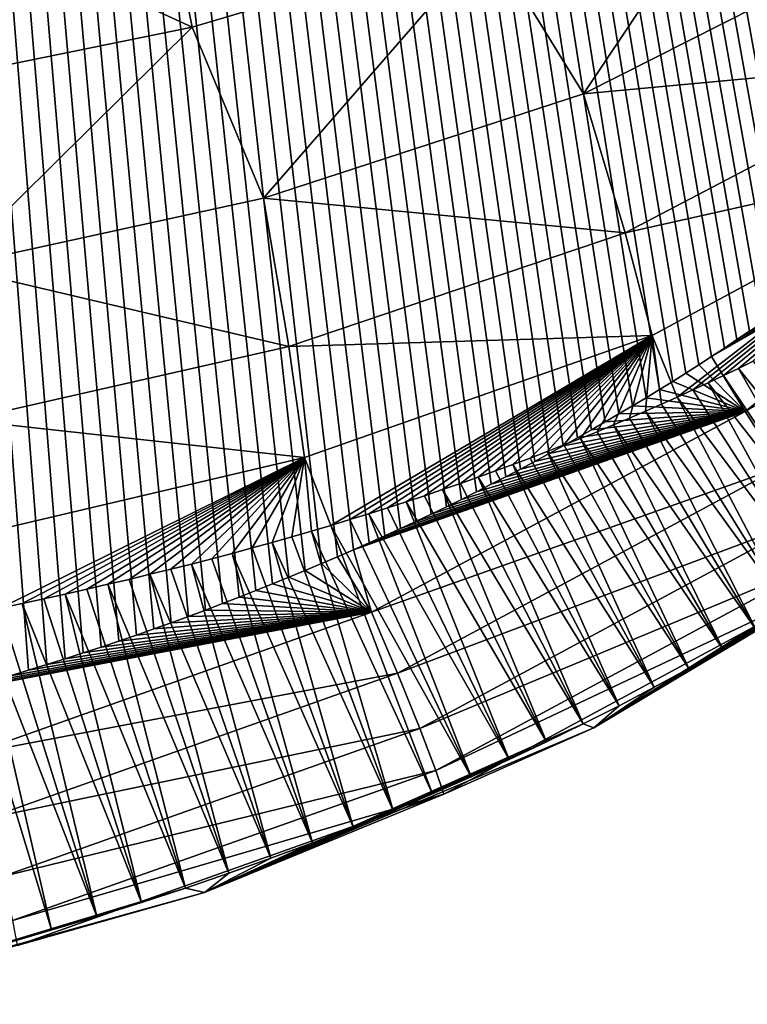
# Model space of a CAD drawing. Header units: metres. Extents: x -50 to 50, y -86 to 50.
# Tile 24 of 256: x 7.8 to 9.68, y -84.82 to -82.28. Entities that reach past the tile are written whole.
import ezdxf

# ---------------------------------------------------------------- set-up
doc = ezdxf.new("R2010")
doc.units = ezdxf.units.M
doc.layers.add('solid_MONTA1__SW0001', color=7, linetype='CONTINUOUS')

msp = doc.modelspace()

# ---------------------------------------------------------------- linework, layer by layer
at = {"layer": 'solid_MONTA1__SW0001'}
for points in [[(10.60042, -82.297295, 189.87352), (10.625922, -82.269882, 189.872452), (6.302178, -63.681835, 190.151154)], [(10.574733, -82.324539, 189.874603), (10.60042, -82.297295, 189.87352), (6.302178, -63.681835, 190.151154)], [(10.548859, -82.351624, 189.875687), (10.574733, -82.324539, 189.874603), (6.302178, -63.681835, 190.151154)], [(10.522809, -82.37854, 189.87677), (10.548859, -82.351624, 189.875687), (6.302178, -63.681835, 190.151154)], [(10.496616, -82.405251, 189.877869), (10.522809, -82.37854, 189.87677), (6.302178, -63.681835, 190.151154)], [(10.470277, -82.431755, 189.878967), (10.496616, -82.405251, 189.877869), (6.302178, -63.681835, 190.151154)], [(10.443782, -82.458069, 189.880066), (10.470277, -82.431755, 189.878967), (6.302178, -63.681835, 190.151154)], [(10.417125, -82.484192, 189.88118), (10.443782, -82.458069, 189.880066), (6.302178, -63.681835, 190.151154)], [(10.3903, -82.510117, 189.882294), (10.417125, -82.484192, 189.88118), (6.302178, -63.681835, 190.151154)], [(10.363299, -82.535866, 189.883423), (10.3903, -82.510117, 189.882294), (6.302178, -63.681835, 190.151154)], [(10.336118, -82.561424, 189.884552), (10.363299, -82.535866, 189.883423), (6.302178, -63.681835, 190.151154)], [(10.308746, -82.586815, 189.885681), (10.336118, -82.561424, 189.884552), (6.302178, -63.681835, 190.151154)], [(10.281179, -82.61203, 189.886826), (10.308746, -82.586815, 189.885681), (6.302178, -63.681835, 190.151154)], [(10.25341, -82.63707, 189.887985), (10.281179, -82.61203, 189.886826), (6.302178, -63.681835, 190.151154)], [(10.225431, -82.661949, 189.889145), (10.25341, -82.63707, 189.887985), (6.302178, -63.681835, 190.151154)], [(10.197237, -82.686668, 189.890305), (10.225431, -82.661949, 189.889145), (6.302178, -63.681835, 190.151154)], [(10.168818, -82.711227, 189.891479), (10.197237, -82.686668, 189.890305), (6.302178, -63.681835, 190.151154)], [(10.140171, -82.735634, 189.89267), (10.168818, -82.711227, 189.891479), (6.302178, -63.681835, 190.151154)], [(10.111287, -82.759895, 189.89386), (10.140171, -82.735634, 189.89267), (6.302178, -63.681835, 190.151154)], [(10.082159, -82.784012, 189.89505), (10.111287, -82.759895, 189.89386), (6.302178, -63.681835, 190.151154)], [(10.052781, -82.807983, 189.896255), (10.082159, -82.784012, 189.89505), (6.302178, -63.681835, 190.151154)], [(10.023146, -82.831818, 189.897476), (10.052781, -82.807983, 189.896255), (6.302178, -63.681835, 190.151154)], [(9.99328, -82.855507, 189.898697), (10.023146, -82.831818, 189.897476), (6.302178, -63.681835, 190.151154)], [(9.963258, -82.879028, 189.899933), (9.99328, -82.855507, 189.898697), (6.302178, -63.681835, 190.151154)], [(9.933068, -82.902367, 189.901169), (9.963258, -82.879028, 189.899933), (6.302178, -63.681835, 190.151154)], [(9.9027, -82.925537, 189.902405), (9.933068, -82.902367, 189.901169), (6.302178, -63.681835, 190.151154)], [(9.872142, -82.948547, 189.903641), (9.9027, -82.925537, 189.902405), (6.302178, -63.681835, 190.151154)], [(9.84138, -82.97139, 189.904892), (9.872142, -82.948547, 189.903641), (6.302178, -63.681835, 190.151154)], [(9.810404, -82.994072, 189.906158), (9.84138, -82.97139, 189.904892), (6.302178, -63.681835, 190.151154)], [(9.779199, -83.016602, 189.90741), (9.810404, -82.994072, 189.906158), (6.302178, -63.681835, 190.151154)], [(9.747754, -83.038979, 189.908691), (9.779199, -83.016602, 189.90741), (6.302178, -63.681835, 190.151154)], [(9.716057, -83.061211, 189.909958), (9.747754, -83.038979, 189.908691), (6.302178, -63.681835, 190.151154)], [(9.684094, -83.08329, 189.911255), (9.716057, -83.061211, 189.909958), (6.302178, -63.681835, 190.151154)], [(9.651855, -83.105232, 189.912552), (9.684094, -83.08329, 189.911255), (6.302178, -63.681835, 190.151154)], [(9.619327, -83.127029, 189.913849), (9.651855, -83.105232, 189.912552), (6.302178, -63.681835, 190.151154)], [(9.586496, -83.148697, 189.915161), (9.619327, -83.127029, 189.913849), (6.302178, -63.681835, 190.151154)], [(9.553351, -83.170227, 189.916489), (9.586496, -83.148697, 189.915161), (6.302178, -63.681835, 190.151154)], [(9.51988, -83.191635, 189.917831), (9.553351, -83.170227, 189.916489), (6.302178, -63.681835, 190.151154)], [(9.486071, -83.212914, 189.919174), (9.51988, -83.191635, 189.917831), (6.302178, -63.681835, 190.151154)], [(9.45191, -83.23407, 189.920532), (9.486071, -83.212914, 189.919174), (6.302178, -63.681835, 190.151154)], [(9.417385, -83.255104, 189.92189), (9.45191, -83.23407, 189.920532), (6.302178, -63.681835, 190.151154)], [(9.382517, -83.276031, 189.923279), (9.417385, -83.255104, 189.92189), (6.302178, -63.681835, 190.151154)], [(9.347368, -83.296852, 189.924652), (9.382517, -83.276031, 189.923279), (6.302178, -63.681835, 190.151154)], [(9.311936, -83.317558, 189.926056), (9.347368, -83.296852, 189.924652), (6.302178, -63.681835, 190.151154)], [(9.276218, -83.338142, 189.927444), (9.311936, -83.317558, 189.926056), (6.302178, -63.681835, 190.151154)], [(9.24021, -83.358604, 189.928848), (9.276218, -83.338142, 189.927444), (6.302178, -63.681835, 190.151154)], [(9.203907, -83.378944, 189.930267), (9.24021, -83.358604, 189.928848), (6.302178, -63.681835, 190.151154)], [(9.167305, -83.399147, 189.931686), (9.203907, -83.378944, 189.930267), (6.302178, -63.681835, 190.151154)], [(9.130402, -83.419212, 189.933121), (9.167305, -83.399147, 189.931686), (6.302178, -63.681835, 190.151154)], [(9.093191, -83.439133, 189.934555), (9.130402, -83.419212, 189.933121), (6.302178, -63.681835, 190.151154)], [(9.055671, -83.458908, 189.936005), (9.093191, -83.439133, 189.934555), (6.302178, -63.681835, 190.151154)], [(9.017836, -83.478523, 189.937454), (9.055671, -83.458908, 189.936005), (6.302178, -63.681835, 190.151154)], [(8.979683, -83.497986, 189.938919), (9.017836, -83.478523, 189.937454), (6.302178, -63.681835, 190.151154)], [(8.941207, -83.517288, 189.940384), (8.979683, -83.497986, 189.938919), (6.302178, -63.681835, 190.151154)], [(8.902405, -83.536423, 189.941864), (8.941207, -83.517288, 189.940384), (6.302178, -63.681835, 190.151154)], [(8.863273, -83.555382, 189.943344), (8.902405, -83.536423, 189.941864), (6.302178, -63.681835, 190.151154)], [(8.823807, -83.574158, 189.944839), (8.863273, -83.555382, 189.943344), (6.302178, -63.681835, 190.151154)], [(8.784001, -83.592758, 189.946335), (8.823807, -83.574158, 189.944839), (6.302178, -63.681835, 190.151154)], [(8.743855, -83.611168, 189.947845), (8.784001, -83.592758, 189.946335), (6.302178, -63.681835, 190.151154)], [(8.703362, -83.629387, 189.949356), (8.743855, -83.611168, 189.947845), (6.302178, -63.681835, 190.151154)], [(8.662536, -83.647423, 189.950882), (8.703362, -83.629387, 189.949356), (6.302178, -63.681835, 190.151154)], [(8.621411, -83.665321, 189.952408), (8.662536, -83.647423, 189.950882), (6.302178, -63.681835, 190.151154)], [(8.579983, -83.683075, 189.953934), (8.621411, -83.665321, 189.952408), (6.302178, -63.681835, 190.151154)], [(8.538247, -83.700676, 189.955475), (8.579983, -83.683075, 189.953934), (6.302178, -63.681835, 190.151154)], [(8.496197, -83.718124, 189.957016), (8.538247, -83.700676, 189.955475), (6.302178, -63.681835, 190.151154)], [(8.453829, -83.735413, 189.958572), (8.496197, -83.718124, 189.957016), (6.302178, -63.681835, 190.151154)], [(8.411138, -83.752541, 189.960129), (8.453829, -83.735413, 189.958572), (6.302178, -63.681835, 190.151154)], [(8.368118, -83.769493, 189.961685), (8.411138, -83.752541, 189.960129), (6.302178, -63.681835, 190.151154)], [(8.324765, -83.78627, 189.963257), (8.368118, -83.769493, 189.961685), (6.302178, -63.681835, 190.151154)], [(8.281074, -83.802872, 189.964828), (8.324765, -83.78627, 189.963257), (6.302178, -63.681835, 190.151154)], [(8.23704, -83.819283, 189.9664), (8.281074, -83.802872, 189.964828), (6.302178, -63.681835, 190.151154)], [(8.192657, -83.83551, 189.967987), (8.23704, -83.819283, 189.9664), (6.302178, -63.681835, 190.151154)], [(8.147922, -83.85154, 189.969574), (8.192657, -83.83551, 189.967987), (6.302178, -63.681835, 190.151154)], [(8.102827, -83.867378, 189.971161), (8.147922, -83.85154, 189.969574), (6.302178, -63.681835, 190.151154)], [(8.05737, -83.883003, 189.972763), (8.102827, -83.867378, 189.971161), (6.302178, -63.681835, 190.151154)], [(8.011545, -83.898422, 189.974365), (8.05737, -83.883003, 189.972763), (6.302178, -63.681835, 190.151154)], [(7.965347, -83.913635, 189.975983), (8.011545, -83.898422, 189.974365), (6.302178, -63.681835, 190.151154)], [(7.918771, -83.928619, 189.9776), (7.965347, -83.913635, 189.975983), (6.302178, -63.681835, 190.151154)], [(7.871811, -83.94339, 189.979218), (7.918771, -83.928619, 189.9776), (6.302178, -63.681835, 190.151154)], [(7.824482, -83.957916, 189.98085), (7.871811, -83.94339, 189.979218), (6.302178, -63.681835, 190.151154)], [(7.776812, -83.972198, 189.982468), (7.824482, -83.957916, 189.98085), (6.302178, -63.681835, 190.151154)], [(9.256374, -82.470741, 185.032104), (9.010956, -82.072342, 184.63768), (9.750315, -81.732117, 184.737305)], [(10.062932, -82.062225, 185.151535), (9.256374, -82.470741, 185.032104), (9.750315, -81.732117, 184.737305)], [(8.246452, -82.299316, 184.550415), (7.418622, -81.918365, 184.219818), (8.142507, -81.775726, 184.280258)], [(9.010956, -82.072342, 184.63768), (8.246452, -82.299316, 184.550415), (8.142507, -81.775726, 184.280258)], [(8.246452, -82.299316, 184.550415), (7.48271, -82.454933, 184.480103), (7.418622, -81.918365, 184.219818)], [(8.430724, -82.739822, 184.928009), (8.246452, -82.299316, 184.550415), (9.010956, -82.072342, 184.63768)], [(9.256374, -82.470741, 185.032104), (8.430724, -82.739822, 184.928009), (9.010956, -82.072342, 184.63768)], [(10.220035, -82.381279, 185.61821), (9.256374, -82.470741, 185.032104), (10.062932, -82.062225, 185.151535)], [(7.621831, -82.917, 184.845535), (7.48271, -82.454933, 184.480103), (8.246452, -82.299316, 184.550415)], [(8.430724, -82.739822, 184.928009), (7.621831, -82.917, 184.845535), (8.246452, -82.299316, 184.550415)], [(10.220035, -82.381279, 185.61821), (9.363017, -82.829269, 185.484894), (9.256374, -82.470741, 185.032104)], [(10.324499, -82.613464, 186.12178), (9.363017, -82.829269, 185.484894), (10.220035, -82.381279, 185.61821)], [(9.363017, -82.829269, 185.484894), (8.430724, -82.739822, 184.928009), (9.256374, -82.470741, 185.032104)], [(10.324499, -82.613464, 186.12178), (9.433203, -83.094391, 185.978455), (9.363017, -82.829269, 185.484894)], [(9.497878, -83.25338, 186.492645), (9.433203, -83.094391, 185.978455), (10.324499, -82.613464, 186.12178)], [(9.538083, -83.235001, 186.498749), (9.497878, -83.25338, 186.492645), (10.324499, -82.613464, 186.12178)], [(9.577737, -83.216537, 186.504822), (9.538083, -83.235001, 186.498749), (10.324499, -82.613464, 186.12178)], [(9.616868, -83.19799, 186.51088), (9.577737, -83.216537, 186.504822), (10.324499, -82.613464, 186.12178)], [(10.525743, -82.609856, 189.854782), (9.619327, -83.127029, 189.913849), (9.586496, -83.148697, 189.915161)], [(9.672866, -83.290306, 189.89006), (10.525743, -82.609856, 189.854782), (9.586496, -83.148697, 189.915161)], [(9.655504, -83.179344, 186.516907), (9.616868, -83.19799, 186.51088), (10.324499, -82.613464, 186.12178)], [(10.525743, -82.609856, 189.854782), (9.651855, -83.105232, 189.912552), (9.619327, -83.127029, 189.913849)], [(10.525743, -82.609856, 189.854782), (9.684094, -83.08329, 189.911255), (9.651855, -83.105232, 189.912552)], [(9.693671, -83.160591, 186.522934), (9.655504, -83.179344, 186.516907), (10.324499, -82.613464, 186.12178)], [(10.642164, -82.732933, 189.780762), (10.525743, -82.609856, 189.854782), (9.672866, -83.290306, 189.89006)], [(9.764057, -83.433815, 189.817474), (10.642164, -82.732933, 189.780762), (9.672866, -83.290306, 189.89006)], [(8.495552, -83.122581, 185.369675), (7.621831, -82.917, 184.845535), (8.430724, -82.739822, 184.928009)], [(9.363017, -82.829269, 185.484894), (8.495552, -83.122581, 185.369675), (8.430724, -82.739822, 184.928009)], [(9.433203, -83.094391, 185.978455), (8.495552, -83.122581, 185.369675), (9.363017, -82.829269, 185.484894)], [(8.495552, -83.122581, 185.369675), (7.659626, -83.312622, 185.280121), (7.621831, -82.917, 184.845535)], [(9.433203, -83.094391, 185.978455), (8.536614, -83.408951, 185.855072), (8.495552, -83.122581, 185.369675)], [(8.604063, -83.584686, 186.366302), (8.536614, -83.408951, 185.855072), (9.433203, -83.094391, 185.978455)], [(8.653482, -83.569649, 186.372559), (8.604063, -83.584686, 186.366302), (9.433203, -83.094391, 185.978455)], [(8.702371, -83.55442, 186.378738), (8.653482, -83.569649, 186.372559), (9.433203, -83.094391, 185.978455)], [(8.75069, -83.53904, 186.384933), (8.702371, -83.55442, 186.378738), (9.433203, -83.094391, 185.978455)], [(8.79845, -83.523514, 186.391205), (8.75069, -83.53904, 186.384933), (9.433203, -83.094391, 185.978455)], [(8.845662, -83.507851, 186.397491), (8.79845, -83.523514, 186.391205), (9.433203, -83.094391, 185.978455)], [(8.892342, -83.492035, 186.403839), (8.845662, -83.507851, 186.397491), (9.433203, -83.094391, 185.978455)], [(8.938502, -83.476082, 186.410202), (8.892342, -83.492035, 186.403839), (9.433203, -83.094391, 185.978455)], [(8.984158, -83.459969, 186.416611), (8.938502, -83.476082, 186.410202), (9.433203, -83.094391, 185.978455)], [(9.029323, -83.44371, 186.423019), (8.984158, -83.459969, 186.416611), (9.433203, -83.094391, 185.978455)], [(9.074012, -83.427284, 186.429443), (9.029323, -83.44371, 186.423019), (9.433203, -83.094391, 185.978455)], [(9.118239, -83.410706, 186.435867), (9.074012, -83.427284, 186.429443), (9.433203, -83.094391, 185.978455)], [(9.162019, -83.393951, 186.442291), (9.118239, -83.410706, 186.435867), (9.433203, -83.094391, 185.978455)], [(9.205366, -83.377037, 186.4487), (9.162019, -83.393951, 186.442291), (9.433203, -83.094391, 185.978455)], [(9.248296, -83.35994, 186.455093), (9.205366, -83.377037, 186.4487), (9.433203, -83.094391, 185.978455)], [(9.29082, -83.342667, 186.461456), (9.248296, -83.35994, 186.455093), (9.433203, -83.094391, 185.978455)], [(9.332956, -83.325203, 186.467789), (9.29082, -83.342667, 186.461456), (9.433203, -83.094391, 185.978455)], [(9.374716, -83.307556, 186.474075), (9.332956, -83.325203, 186.467789), (9.433203, -83.094391, 185.978455)], [(9.416115, -83.289703, 186.480331), (9.374716, -83.307556, 186.474075), (9.433203, -83.094391, 185.978455)], [(9.457168, -83.271645, 186.486511), (9.416115, -83.289703, 186.480331), (9.433203, -83.094391, 185.978455)], [(9.497878, -83.25338, 186.492645), (9.457168, -83.271645, 186.486511), (9.433203, -83.094391, 185.978455)], [(8.536614, -83.408951, 185.855072), (7.659626, -83.312622, 185.280121), (8.495552, -83.122581, 185.369675)], [(9.672866, -83.290306, 189.89006), (9.586496, -83.148697, 189.915161), (9.553351, -83.170227, 189.916489)], [(10.031273, -83.644592, 189.052917), (9.655504, -83.179344, 186.516907), (9.693671, -83.160591, 186.522934)], [(9.672866, -83.290306, 189.89006), (9.51988, -83.191635, 189.917831), (9.486071, -83.212914, 189.919174)], [(9.672866, -83.290306, 189.89006), (9.553351, -83.170227, 189.916489), (9.51988, -83.191635, 189.917831)], [(9.951547, -83.697701, 189.053589), (9.616868, -83.19799, 186.51088), (9.655504, -83.179344, 186.516907)], [(9.951547, -83.697701, 189.053589), (9.655504, -83.179344, 186.516907), (10.031273, -83.644592, 189.052917)], [(9.672866, -83.290306, 189.89006), (9.486071, -83.212914, 189.919174), (9.45191, -83.23407, 189.920532)], [(9.870048, -83.750267, 189.054321), (9.538083, -83.235001, 186.498749), (9.577737, -83.216537, 186.504822)], [(9.951547, -83.697701, 189.053589), (9.577737, -83.216537, 186.504822), (9.616868, -83.19799, 186.51088)], [(9.870048, -83.750267, 189.054321), (9.577737, -83.216537, 186.504822), (9.951547, -83.697701, 189.053589)], [(9.672866, -83.290306, 189.89006), (9.45191, -83.23407, 189.920532), (9.417385, -83.255104, 189.92189)], [(9.870048, -83.750267, 189.054321), (9.497878, -83.25338, 186.492645), (9.538083, -83.235001, 186.498749)], [(9.672866, -83.290306, 189.89006), (9.417385, -83.255104, 189.92189), (9.382517, -83.276031, 189.923279)], [(9.786618, -83.802345, 189.05513), (9.457168, -83.271645, 186.486511), (9.497878, -83.25338, 186.492645)], [(9.786618, -83.802345, 189.05513), (9.497878, -83.25338, 186.492645), (9.870048, -83.750267, 189.054321)], [(9.672866, -83.290306, 189.89006), (8.703362, -83.629387, 189.949356), (8.662536, -83.647423, 189.950882)], [(8.709442, -83.808594, 189.927597), (9.672866, -83.290306, 189.89006), (8.662536, -83.647423, 189.950882)], [(9.672866, -83.290306, 189.89006), (8.743855, -83.611168, 189.947845), (8.703362, -83.629387, 189.949356)], [(9.764057, -83.433815, 189.817474), (9.672866, -83.290306, 189.89006), (8.709442, -83.808594, 189.927597)], [(9.672866, -83.290306, 189.89006), (8.784001, -83.592758, 189.946335), (8.743855, -83.611168, 189.947845)], [(9.672866, -83.290306, 189.89006), (8.823807, -83.574158, 189.944839), (8.784001, -83.592758, 189.946335)], [(9.672866, -83.290306, 189.89006), (8.863273, -83.555382, 189.943344), (8.823807, -83.574158, 189.944839)], [(9.672866, -83.290306, 189.89006), (8.902405, -83.536423, 189.941864), (8.863273, -83.555382, 189.943344)], [(9.672866, -83.290306, 189.89006), (8.941207, -83.517288, 189.940384), (8.902405, -83.536423, 189.941864)], [(9.672866, -83.290306, 189.89006), (8.979683, -83.497986, 189.938919), (8.941207, -83.517288, 189.940384)], [(9.672866, -83.290306, 189.89006), (9.017836, -83.478523, 189.937454), (8.979683, -83.497986, 189.938919)], [(9.672866, -83.290306, 189.89006), (9.055671, -83.458908, 189.936005), (9.017836, -83.478523, 189.937454)], [(9.672866, -83.290306, 189.89006), (9.093191, -83.439133, 189.934555), (9.055671, -83.458908, 189.936005)], [(9.672866, -83.290306, 189.89006), (9.130402, -83.419212, 189.933121), (9.093191, -83.439133, 189.934555)], [(9.672866, -83.290306, 189.89006), (9.167305, -83.399147, 189.931686), (9.130402, -83.419212, 189.933121)], [(9.672866, -83.290306, 189.89006), (9.203907, -83.378944, 189.930267), (9.167305, -83.399147, 189.931686)], [(9.672866, -83.290306, 189.89006), (9.24021, -83.358604, 189.928848), (9.203907, -83.378944, 189.930267)], [(9.672866, -83.290306, 189.89006), (9.276218, -83.338142, 189.927444), (9.24021, -83.358604, 189.928848)], [(9.672866, -83.290306, 189.89006), (9.311936, -83.317558, 189.926056), (9.276218, -83.338142, 189.927444)], [(9.672866, -83.290306, 189.89006), (9.347368, -83.296852, 189.924652), (9.311936, -83.317558, 189.926056)], [(9.672866, -83.290306, 189.89006), (9.382517, -83.276031, 189.923279), (9.347368, -83.296852, 189.924652)], [(9.70172, -83.8536, 189.055969), (9.374716, -83.307556, 186.474075), (9.416115, -83.289703, 186.480331)], [(9.786618, -83.802345, 189.05513), (9.416115, -83.289703, 186.480331), (9.457168, -83.271645, 186.486511)], [(9.70172, -83.8536, 189.055969), (9.416115, -83.289703, 186.480331), (9.786618, -83.802345, 189.05513)], [(8.536614, -83.408951, 185.855072), (7.681837, -83.61071, 185.7603), (7.659626, -83.312622, 185.280121)], [(9.70172, -83.8536, 189.055969), (9.332956, -83.325203, 186.467789), (9.374716, -83.307556, 186.474075)], [(9.615493, -83.903915, 189.056839), (9.248296, -83.35994, 186.455093), (9.29082, -83.342667, 186.461456)], [(9.615493, -83.903915, 189.056839), (9.29082, -83.342667, 186.461456), (9.332956, -83.325203, 186.467789)], [(9.615493, -83.903915, 189.056839), (9.332956, -83.325203, 186.467789), (9.70172, -83.8536, 189.055969)], [(9.527845, -83.953346, 189.057739), (9.205366, -83.377037, 186.4487), (9.248296, -83.35994, 186.455093)], [(9.527845, -83.953346, 189.057739), (9.248296, -83.35994, 186.455093), (9.615493, -83.903915, 189.056839)], [(9.438673, -84.001938, 189.058716), (9.118239, -83.410706, 186.435867), (9.162019, -83.393951, 186.442291)], [(9.527845, -83.953346, 189.057739), (9.162019, -83.393951, 186.442291), (9.205366, -83.377037, 186.4487)], [(9.438673, -84.001938, 189.058716), (9.162019, -83.393951, 186.442291), (9.527845, -83.953346, 189.057739)], [(7.751868, -83.798134, 186.267334), (7.681837, -83.61071, 185.7603), (8.536614, -83.408951, 185.855072)], [(7.808042, -83.786102, 186.272736), (7.751868, -83.798134, 186.267334), (8.536614, -83.408951, 185.855072)], [(7.863883, -83.773933, 186.27832), (7.808042, -83.786102, 186.272736), (8.536614, -83.408951, 185.855072)], [(7.919381, -83.761604, 186.284073), (7.863883, -83.773933, 186.27832), (8.536614, -83.408951, 185.855072)], [(7.974522, -83.749123, 186.289978), (7.919381, -83.761604, 186.284073), (8.536614, -83.408951, 185.855072)], [(8.029296, -83.736473, 186.296021), (7.974522, -83.749123, 186.289978), (8.536614, -83.408951, 185.855072)], [(8.083689, -83.723648, 186.302185), (8.029296, -83.736473, 186.296021), (8.536614, -83.408951, 185.855072)], [(8.13769, -83.710648, 186.308441), (8.083689, -83.723648, 186.302185), (8.536614, -83.408951, 185.855072)], [(8.191286, -83.697456, 186.314789), (8.13769, -83.710648, 186.308441), (8.536614, -83.408951, 185.855072)], [(8.244466, -83.684074, 186.321198), (8.191286, -83.697456, 186.314789), (8.536614, -83.408951, 185.855072)], [(8.297218, -83.670486, 186.327652), (8.244466, -83.684074, 186.321198), (8.536614, -83.408951, 185.855072)], [(8.349529, -83.656708, 186.334137), (8.297218, -83.670486, 186.327652), (8.536614, -83.408951, 185.855072)], [(8.401388, -83.642723, 186.340622), (8.349529, -83.656708, 186.334137), (8.536614, -83.408951, 185.855072)], [(8.452783, -83.628525, 186.347107), (8.401388, -83.642723, 186.340622), (8.536614, -83.408951, 185.855072)], [(8.503701, -83.61412, 186.353561), (8.452783, -83.628525, 186.347107), (8.536614, -83.408951, 185.855072)], [(8.554132, -83.59951, 186.35997), (8.503701, -83.61412, 186.353561), (8.536614, -83.408951, 185.855072)], [(8.604063, -83.584686, 186.366302), (8.554132, -83.59951, 186.35997), (8.536614, -83.408951, 185.855072)], [(9.438673, -84.001938, 189.058716), (9.074012, -83.427284, 186.429443), (9.118239, -83.410706, 186.435867)], [(8.775836, -83.965729, 189.856323), (9.764057, -83.433815, 189.817474), (8.709442, -83.808594, 189.927597)], [(9.844397, -83.563828, 189.69487), (9.764057, -83.433815, 189.817474), (8.775836, -83.965729, 189.856323)], [(9.347871, -84.049736, 189.059753), (8.984158, -83.459969, 186.416611), (9.029323, -83.44371, 186.423019)], [(9.347871, -84.049736, 189.059753), (9.029323, -83.44371, 186.423019), (9.074012, -83.427284, 186.429443)], [(9.347871, -84.049736, 189.059753), (9.074012, -83.427284, 186.429443), (9.438673, -84.001938, 189.058716)], [(9.255331, -84.096771, 189.060883), (8.938502, -83.476082, 186.410202), (8.984158, -83.459969, 186.416611)], [(9.255331, -84.096771, 189.060883), (8.984158, -83.459969, 186.416611), (9.347871, -84.049736, 189.059753)], [(9.160945, -84.143082, 189.062134), (8.845662, -83.507851, 186.397491), (8.892342, -83.492035, 186.403839)], [(9.255331, -84.096771, 189.060883), (8.892342, -83.492035, 186.403839), (8.938502, -83.476082, 186.410202)], [(9.160945, -84.143082, 189.062134), (8.892342, -83.492035, 186.403839), (9.255331, -84.096771, 189.060883)], [(9.160945, -84.143082, 189.062134), (8.79845, -83.523514, 186.391205), (8.845662, -83.507851, 186.397491)], [(9.064603, -84.188698, 189.063507), (8.702371, -83.55442, 186.378738), (8.75069, -83.53904, 186.384933)], [(9.064603, -84.188698, 189.063507), (8.75069, -83.53904, 186.384933), (8.79845, -83.523514, 186.391205)], [(9.064603, -84.188698, 189.063507), (8.79845, -83.523514, 186.391205), (9.160945, -84.143082, 189.062134)], [(9.931974, -83.718697, 189.345657), (9.28294, -84.106606, 189.187439), (10.220411, -83.529915, 189.149017)], [(10.186156, -83.536385, 189.051773), (10.220411, -83.529915, 189.149017), (9.28294, -84.106606, 189.187439)], [(10.109416, -83.590858, 189.052322), (10.186156, -83.536385, 189.051773), (9.28294, -84.106606, 189.187439)], [(8.966367, -84.233521, 189.064987), (8.604063, -83.584686, 186.366302), (8.653482, -83.569649, 186.372559)], [(8.966367, -84.233521, 189.064987), (8.653482, -83.569649, 186.372559), (8.702371, -83.55442, 186.378738)], [(8.966367, -84.233521, 189.064987), (8.702371, -83.55442, 186.378738), (9.064603, -84.188698, 189.063507)], [(8.833888, -84.108116, 189.734894), (9.844397, -83.563828, 189.69487), (8.775836, -83.965729, 189.856323)], [(9.902666, -83.662689, 189.531158), (9.844397, -83.563828, 189.69487), (8.833888, -84.108116, 189.734894)], [(8.866574, -84.277351, 189.066513), (8.554132, -83.59951, 186.35997), (8.604063, -83.584686, 186.366302)], [(8.866574, -84.277351, 189.066513), (8.604063, -83.584686, 186.366302), (8.966367, -84.233521, 189.064987)], [(10.031273, -83.644592, 189.052917), (10.109416, -83.590858, 189.052322), (9.28294, -84.106606, 189.187439)], [(8.765138, -84.320206, 189.0681), (8.452783, -83.628525, 186.347107), (8.503701, -83.61412, 186.353561)], [(8.765138, -84.320206, 189.0681), (8.503701, -83.61412, 186.353561), (8.554132, -83.59951, 186.35997)], [(8.765138, -84.320206, 189.0681), (8.554132, -83.59951, 186.35997), (8.866574, -84.277351, 189.066513)], [(8.661948, -84.362099, 189.069763), (8.349529, -83.656708, 186.334137), (8.401388, -83.642723, 186.340622)], [(8.661948, -84.362099, 189.069763), (8.401388, -83.642723, 186.340622), (8.452783, -83.628525, 186.347107)], [(8.661948, -84.362099, 189.069763), (8.452783, -83.628525, 186.347107), (8.765138, -84.320206, 189.0681)], [(8.709442, -83.808594, 189.927597), (8.662536, -83.647423, 189.950882), (8.621411, -83.665321, 189.952408)], [(9.951547, -83.697701, 189.053589), (10.031273, -83.644592, 189.052917), (9.28294, -84.106606, 189.187439)], [(8.556894, -84.40303, 189.071548), (8.244466, -83.684074, 186.321198), (8.297218, -83.670486, 186.327652)], [(8.556894, -84.40303, 189.071548), (8.297218, -83.670486, 186.327652), (8.349529, -83.656708, 186.334137)], [(8.556894, -84.40303, 189.071548), (8.349529, -83.656708, 186.334137), (8.661948, -84.362099, 189.069763)], [(8.709442, -83.808594, 189.927597), (8.621411, -83.665321, 189.952408), (8.579983, -83.683075, 189.953934)], [(8.87543, -84.216431, 189.572052), (9.902666, -83.662689, 189.531158), (8.833888, -84.108116, 189.734894)], [(8.87543, -84.216431, 189.572052), (9.931974, -83.718697, 189.345657), (9.902666, -83.662689, 189.531158)], [(8.449864, -84.443016, 189.073441), (8.13769, -83.710648, 186.308441), (8.191286, -83.697456, 186.314789)], [(8.449864, -84.443016, 189.073441), (8.191286, -83.697456, 186.314789), (8.244466, -83.684074, 186.321198)], [(8.449864, -84.443016, 189.073441), (8.244466, -83.684074, 186.321198), (8.556894, -84.40303, 189.071548)], [(8.709442, -83.808594, 189.927597), (8.579983, -83.683075, 189.953934), (8.538247, -83.700676, 189.955475)], [(9.870048, -83.750267, 189.054321), (9.951547, -83.697701, 189.053589), (9.28294, -84.106606, 189.187439)], [(8.340748, -84.482048, 189.075485), (8.029296, -83.736473, 186.296021), (8.083689, -83.723648, 186.302185)], [(8.340748, -84.482048, 189.075485), (8.083689, -83.723648, 186.302185), (8.13769, -83.710648, 186.308441)], [(8.340748, -84.482048, 189.075485), (8.13769, -83.710648, 186.308441), (8.449864, -84.443016, 189.073441)], [(8.709442, -83.808594, 189.927597), (8.496197, -83.718124, 189.957016), (8.453829, -83.735413, 189.958572)], [(8.709442, -83.808594, 189.927597), (8.538247, -83.700676, 189.955475), (8.496197, -83.718124, 189.957016)], [(8.87543, -84.216431, 189.572052), (8.895549, -84.277855, 189.387054), (9.931974, -83.718697, 189.345657)], [(9.931974, -83.718697, 189.345657), (8.895549, -84.277855, 189.387054), (9.28294, -84.106606, 189.187439)], [(8.229431, -84.520119, 189.077682), (7.919381, -83.761604, 186.284073), (7.974522, -83.749123, 186.289978)], [(8.229431, -84.520119, 189.077682), (7.974522, -83.749123, 186.289978), (8.029296, -83.736473, 186.296021)], [(8.229431, -84.520119, 189.077682), (8.029296, -83.736473, 186.296021), (8.340748, -84.482048, 189.075485)], [(8.709442, -83.808594, 189.927597), (8.453829, -83.735413, 189.958572), (8.411138, -83.752541, 189.960129)], [(9.786618, -83.802345, 189.05513), (9.870048, -83.750267, 189.054321), (9.28294, -84.106606, 189.187439)], [(8.115831, -84.557198, 189.080063), (7.808042, -83.786102, 186.272736), (7.863883, -83.773933, 186.27832)], [(8.115831, -84.557198, 189.080063), (7.863883, -83.773933, 186.27832), (7.919381, -83.761604, 186.284073)], [(8.115831, -84.557198, 189.080063), (7.919381, -83.761604, 186.284073), (8.229431, -84.520119, 189.077682)], [(8.709442, -83.808594, 189.927597), (8.368118, -83.769493, 189.961685), (8.324765, -83.78627, 189.963257)], [(8.709442, -83.808594, 189.927597), (8.411138, -83.752541, 189.960129), (8.368118, -83.769493, 189.961685)], [(8.000433, -84.593102, 189.082565), (7.69536, -83.810036, 186.262146), (7.751868, -83.798134, 186.267334)], [(8.000433, -84.593102, 189.082565), (7.751868, -83.798134, 186.267334), (7.808042, -83.786102, 186.272736)], [(8.000433, -84.593102, 189.082565), (7.808042, -83.786102, 186.272736), (8.115831, -84.557198, 189.080063)], [(8.709442, -83.808594, 189.927597), (8.324765, -83.78627, 189.963257), (8.281074, -83.802872, 189.964828)], [(8.709442, -83.808594, 189.927597), (7.680438, -84.000061, 189.985748), (7.631728, -84.013657, 189.987381)], [(7.675609, -84.174744, 189.964432), (8.709442, -83.808594, 189.927597), (7.631728, -84.013657, 189.987381)], [(7.883402, -84.627769, 189.08519), (7.638315, -83.821846, 186.25708), (7.69536, -83.810036, 186.262146)], [(7.764636, -84.661217, 189.087921), (7.638315, -83.821846, 186.25708), (7.883402, -84.627769, 189.08519)], [(8.775836, -83.965729, 189.856323), (8.709442, -83.808594, 189.927597), (7.675609, -84.174744, 189.964432)], [(8.709442, -83.808594, 189.927597), (7.728798, -83.986244, 189.9841), (7.680438, -84.000061, 189.985748)], [(7.883402, -84.627769, 189.08519), (7.69536, -83.810036, 186.262146), (8.000433, -84.593102, 189.082565)], [(8.709442, -83.808594, 189.927597), (7.776812, -83.972198, 189.982468), (7.728798, -83.986244, 189.9841)], [(8.709442, -83.808594, 189.927597), (7.824482, -83.957916, 189.98085), (7.776812, -83.972198, 189.982468)], [(8.709442, -83.808594, 189.927597), (7.871811, -83.94339, 189.979218), (7.824482, -83.957916, 189.98085)], [(8.709442, -83.808594, 189.927597), (7.918771, -83.928619, 189.9776), (7.871811, -83.94339, 189.979218)], [(8.709442, -83.808594, 189.927597), (7.965347, -83.913635, 189.975983), (7.918771, -83.928619, 189.9776)], [(8.709442, -83.808594, 189.927597), (8.011545, -83.898422, 189.974365), (7.965347, -83.913635, 189.975983)], [(8.709442, -83.808594, 189.927597), (8.05737, -83.883003, 189.972763), (8.011545, -83.898422, 189.974365)], [(8.709442, -83.808594, 189.927597), (8.102827, -83.867378, 189.971161), (8.05737, -83.883003, 189.972763)], [(8.709442, -83.808594, 189.927597), (8.147922, -83.85154, 189.969574), (8.102827, -83.867378, 189.971161)], [(8.709442, -83.808594, 189.927597), (8.192657, -83.83551, 189.967987), (8.147922, -83.85154, 189.969574)], [(8.709442, -83.808594, 189.927597), (8.23704, -83.819283, 189.9664), (8.192657, -83.83551, 189.967987)], [(8.709442, -83.808594, 189.927597), (8.281074, -83.802872, 189.964828), (8.23704, -83.819283, 189.9664)], [(9.70172, -83.8536, 189.055969), (9.786618, -83.802345, 189.05513), (9.28294, -84.106606, 189.187439)], [(9.615493, -83.903915, 189.056839), (9.70172, -83.8536, 189.055969), (9.28294, -84.106606, 189.187439)], [(9.527845, -83.953346, 189.057739), (9.615493, -83.903915, 189.056839), (9.28294, -84.106606, 189.187439)], [(9.438673, -84.001938, 189.058716), (9.527845, -83.953346, 189.057739), (9.28294, -84.106606, 189.187439)], [(7.719391, -84.340065, 189.894211), (8.775836, -83.965729, 189.856323), (7.675609, -84.174744, 189.964432)], [(8.833888, -84.108116, 189.734894), (8.775836, -83.965729, 189.856323), (7.719391, -84.340065, 189.894211)], [(9.347871, -84.049736, 189.059753), (9.438673, -84.001938, 189.058716), (9.28294, -84.106606, 189.187439)], [(9.255331, -84.096771, 189.060883), (9.347871, -84.049736, 189.059753), (9.28294, -84.106606, 189.187439)], [(9.255331, -84.096771, 189.060883), (9.28294, -84.106606, 189.187439), (8.278812, -84.531219, 189.225464)], [(9.160945, -84.143082, 189.062134), (9.255331, -84.096771, 189.060883), (8.278812, -84.531219, 189.225464)], [(7.757162, -84.489899, 189.773743), (8.833888, -84.108116, 189.734894), (7.719391, -84.340065, 189.894211)], [(8.87543, -84.216431, 189.572052), (8.833888, -84.108116, 189.734894), (7.757162, -84.489899, 189.773743)], [(8.895549, -84.277855, 189.387054), (8.278812, -84.531219, 189.225464), (9.28294, -84.106606, 189.187439)], [(9.064603, -84.188698, 189.063507), (9.160945, -84.143082, 189.062134), (8.278812, -84.531219, 189.225464)], [(8.966367, -84.233521, 189.064987), (9.064603, -84.188698, 189.063507), (8.278812, -84.531219, 189.225464)], [(7.783533, -84.603897, 189.611618), (8.87543, -84.216431, 189.572052), (7.757162, -84.489899, 189.773743)], [(7.783533, -84.603897, 189.611618), (8.895549, -84.277855, 189.387054), (8.87543, -84.216431, 189.572052)], [(8.866574, -84.277351, 189.066513), (8.966367, -84.233521, 189.064987), (8.278812, -84.531219, 189.225464)], [(7.783533, -84.603897, 189.611618), (7.795387, -84.668579, 189.427017), (8.895549, -84.277855, 189.387054)], [(8.895549, -84.277855, 189.387054), (7.795387, -84.668579, 189.427017), (8.278812, -84.531219, 189.225464)], [(8.765138, -84.320206, 189.0681), (8.866574, -84.277351, 189.066513), (8.278812, -84.531219, 189.225464)], [(8.661948, -84.362099, 189.069763), (8.765138, -84.320206, 189.0681), (8.278812, -84.531219, 189.225464)], [(8.556894, -84.40303, 189.071548), (8.661948, -84.362099, 189.069763), (8.278812, -84.531219, 189.225464)], [(8.449864, -84.443016, 189.073441), (8.556894, -84.40303, 189.071548), (8.278812, -84.531219, 189.225464)], [(8.340748, -84.482048, 189.075485), (8.449864, -84.443016, 189.073441), (8.278812, -84.531219, 189.225464)], [(8.229431, -84.520119, 189.077682), (8.340748, -84.482048, 189.075485), (8.278812, -84.531219, 189.225464)], [(8.229431, -84.520119, 189.077682), (8.278812, -84.531219, 189.225464), (7.240142, -84.820015, 189.260986)], [(8.115831, -84.557198, 189.080063), (8.229431, -84.520119, 189.077682), (7.240142, -84.820015, 189.260986)], [(7.795387, -84.668579, 189.427017), (7.240142, -84.820015, 189.260986), (8.278812, -84.531219, 189.225464)], [(8.000433, -84.593102, 189.082565), (8.115831, -84.557198, 189.080063), (7.240142, -84.820015, 189.260986)], [(7.883402, -84.627769, 189.08519), (8.000433, -84.593102, 189.082565), (7.240142, -84.820015, 189.260986)], [(7.764636, -84.661217, 189.087921), (7.883402, -84.627769, 189.08519), (7.240142, -84.820015, 189.260986)]]:
    msp.add_3dface(points, dxfattribs=at)

doc.saveas('drawing.dxf')
